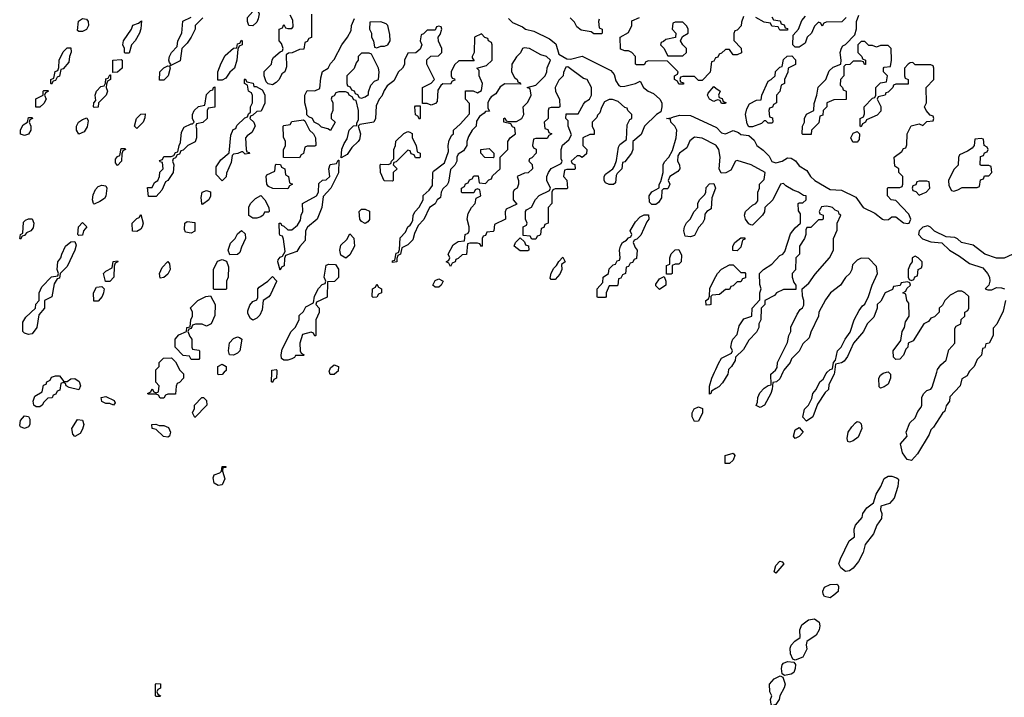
# Model space of a CAD drawing. Header units: inches. Extents: x 2769379 to 2883802, y 684208 to 828654.
# Tile 108 of 256: x 2776405 to 2781490, y 748322 to 751819. Entities that reach past the tile are written whole.
import ezdxf

# ---------------------------------------------------------------- set-up
doc = ezdxf.new("R2010")
doc.units = ezdxf.units.IN
doc.header["$MEASUREMENT"] = 0
for name, color, linetype in [('C7774', 7, 'Continuous'), ('C7775', 7, 'Continuous'), ('C7784', 7, 'Continuous'), ('C7785', 7, 'Continuous')]:
    doc.layers.add(name, color=color, linetype=linetype)

msp = doc.modelspace()

# ---------------------------------------------------------------- linework, layer by layer
at = {"layer": 'C7774', "color": 2, "elevation": 6}
for points in [[(2776650, 749952), (2776670, 749966), (2776690, 749966.8), (2776712.2, 749952.2), (2776718.8, 749930), (2776710, 749908.7), (2776661.2, 749921.2), (2776646, 749930), (2776642, 749942), (2776630, 749946), (2776618, 749942), (2776612.7, 749907.3), (2776598, 749902), (2776592.7, 749887.3), (2776578, 749882), (2776572.7, 749867.3), (2776550, 749866), (2776530, 749846), (2776522, 749830), (2776510, 749822), (2776490, 749822), (2776478, 749830), (2776475.3, 749850), (2776484, 749876), (2776522, 749898), (2776527.3, 749932.7), (2776542, 749938), (2776546, 749950), (2776562, 749958), (2776570, 749974), (2776590, 749982), (2776610, 749982), (2776632.7, 749952.7)], [(2776890, 749829.2), (2776870, 749838), (2776850, 749839), (2776829.2, 749849.2), (2776826, 749870), (2776850, 749874), (2776893.7, 749853.7), (2776898, 749842)], [(2777310, 749766), (2777298, 749790), (2777307.3, 749812.7), (2777308, 749830), (2777346, 749870), (2777354, 749870), (2777370, 749854), (2777371.3, 749830)], [(2779890, 749746), (2779878, 749770), (2779878, 749790), (2779889.1, 749810.9), (2779910, 749822), (2779932, 749812), (2779932, 749790), (2779910, 749748)], [(2776430, 749708.7), (2776410, 749718), (2776405.2, 749725.2), (2776408.9, 749751.1), (2776430, 749774), (2776450, 749772), (2776456.9, 749756.9), (2776458, 749730), (2776450, 749718)], [(2776690, 749668), (2776680.4, 749680.4), (2776675.3, 749710), (2776704, 749756), (2776730, 749752), (2776736, 749730), (2776730, 749706), (2776716.9, 749683.1)], [(2777170, 749665.2), (2777147.3, 749667.3), (2777110, 749704), (2777089.3, 749709.3), (2777088, 749730), (2777108.4, 749731.6), (2777125.4, 749725.4), (2777150, 749724.9), (2777174.2, 749714.2), (2777184, 749690), (2777178, 749670)], [(2777430, 749415.3), (2777410, 749428), (2777404.7, 749455.3), (2777409.2, 749470.8), (2777439, 749481), (2777448, 749490), (2777450, 749514), (2777470, 749514), (2777470, 749508), (2777454, 749506), (2777452, 749490), (2777464.7, 749450), (2777450, 749418)], [(2777110, 748326), (2777106, 748330), (2777106, 748390), (2777110, 748394), (2777131.6, 748391.6), (2777131.6, 748368.4), (2777118, 748362), (2777114, 748350), (2777118, 748338), (2777132, 748330), (2777130, 748326)]]:
    msp.add_lwpolyline(points, close=True, dxfattribs=at)
for points in [[(2777242, 750000), (2777251, 749991), (2777252, 749970), (2777230, 749946), (2777218, 749942), (2777212.7, 749927.3), (2777210, 749886), (2777170, 749886), (2777158, 749882), (2777150, 749866), (2777130, 749866), (2777122, 749882), (2777110, 749886), (2777070, 749886), (2777066, 749890), (2777082, 749898), (2777090, 749914), (2777098, 749898), (2777110, 749894), (2777122, 749898), (2777126, 749930), (2777108, 749948), (2777108.3, 750000)], [(2777461.8, 750000), (2777450, 749988), (2777430, 749986), (2777428, 749990), (2777428, 750000)], [(2777733.4, 750000), (2777731.6, 749968.4), (2777718, 749962), (2777710, 749946), (2777706, 749950), (2777707.7, 750000)], [(2778043.3, 750000), (2778030, 749988), (2778008.7, 749988.7), (2778005.2, 750000)], [(2780000, 749915.4), (2779978, 749902), (2779974, 749890), (2779967.3, 749887.3), (2779968, 749928), (2779979, 749970), (2779993.1, 750000)]]:
    msp.add_lwpolyline(points, dxfattribs=at)
at = {"layer": 'C7775', "color": 2, "elevation": 6}
for points in [[(2777610, 751788), (2777588.7, 751788.7), (2777582, 751810), (2777582, 751830), (2777610, 751862), (2777632, 751872), (2777642, 751850), (2777636.9, 751823.1), (2777630, 751806)], [(2776710, 751758), (2776704, 751764), (2776709, 751811), (2776730, 751824.7), (2776750, 751822), (2776758, 751810), (2776761, 751790), (2776750, 751768.7), (2776730, 751759)], [(2776950, 751646), (2776946, 751650), (2776946, 751670), (2776938, 751690), (2776942, 751710), (2776982, 751770), (2776988.9, 751791.1), (2777018, 751802), (2777034, 751814), (2777031.6, 751771.6), (2777024.7, 751750), (2777002, 751710), (2776982, 751690), (2776970, 751646)], [(2778270, 751808), (2778214, 751806), (2778212, 751770), (2778222, 751750), (2778222, 751730), (2778232, 751710), (2778238, 751678), (2778250, 751674), (2778270, 751682), (2778290, 751682), (2778306, 751690), (2778318, 751710), (2778316.4, 751743.6), (2778306, 751790), (2778298, 751798)], [(2779830, 751806), (2779790, 751806), (2779778, 751802), (2779774, 751770), (2779794, 751750), (2779792.7, 751727.3), (2779742, 751718), (2779730, 751706), (2779718, 751702), (2779714, 751690), (2779731.6, 751671.6), (2779752, 751632), (2779830, 751632), (2779848, 751650), (2779848, 751670), (2779829.1, 751689.1), (2779818, 751710), (2779828, 751732), (2779858, 751750), (2779858, 751770), (2779850, 751786)], [(2777428, 751508), (2777429, 751550), (2777445.6, 751594.4), (2777466, 751634), (2777510, 751672), (2777526, 751674), (2777530, 751694), (2777542, 751698), (2777550, 751714), (2777554, 751710), (2777554, 751690), (2777538, 751682), (2777532, 751668), (2777526, 751610), (2777514, 751570), (2777490, 751548), (2777470, 751518), (2777450, 751508)], [(2776570, 751486), (2776566, 751490), (2776566, 751510), (2776582, 751518), (2776588.4, 751551.6), (2776602, 751558), (2776607.3, 751572.7), (2776608.9, 751611.1), (2776630, 751654), (2776650, 751674), (2776670, 751674), (2776671.6, 751651.6), (2776662, 751630), (2776659.6, 751600.4), (2776630, 751566), (2776618, 751562), (2776611.6, 751528.4), (2776598, 751522), (2776590, 751506), (2776578, 751502)], [(2778210, 751646), (2778170, 751646), (2778154, 751630), (2778154, 751610), (2778143.6, 751596.4), (2778132.7, 751567.3), (2778094, 751530), (2778094, 751490), (2778098, 751478), (2778112.7, 751472.7), (2778118, 751458), (2778132.7, 751452.7), (2778138, 751438), (2778150, 751434), (2778158, 751418), (2778170, 751414), (2778190, 751422), (2778207.3, 751432.7), (2778207.3, 751447.3), (2778218, 751482), (2778238, 751502), (2778258, 751510), (2778262, 751550), (2778258, 751570), (2778222, 751642)], [(2776886, 751546), (2776886, 751610), (2776930, 751614), (2776934, 751610), (2776934, 751570), (2776910, 751548)], [(2776790, 751366), (2776786, 751370), (2776788, 751390), (2776798, 751402), (2776795.3, 751430), (2776802, 751450), (2776824.7, 751475.3), (2776842, 751478), (2776848.4, 751491.6), (2776850, 751514), (2776862, 751518), (2776870, 751534), (2776874, 751534), (2776874, 751510), (2776858, 751502), (2776852.7, 751487.3), (2776852, 751470), (2776858, 751450), (2776851, 751429), (2776812, 751390), (2776810, 751368)], [(2777128, 751508), (2777128.7, 751550), (2777149.1, 751570.9), (2777170, 751582), (2777179.6, 751579.6), (2777182, 751570), (2777171.3, 751530), (2777150, 751508)], [(2777614, 751474), (2777626, 751474), (2777658, 751458), (2777671.1, 751431.1), (2777672, 751388), (2777652, 751348), (2777630, 751346), (2777610, 751326), (2777598, 751322), (2777594, 751310), (2777614, 751290), (2777622, 751270), (2777603.6, 751236.4), (2777579.6, 751220.4), (2777572, 751210), (2777574, 751150), (2777578, 751138), (2777590, 751134), (2777591.6, 751128.4), (2777570, 751126), (2777558, 751138), (2777550, 751138), (2777531.6, 751128.4), (2777510, 751126), (2777502, 751118), (2777496.9, 751083.1), (2777472.7, 751027.3), (2777471.6, 751008.4), (2777450, 750988), (2777420.4, 751020.4), (2777420.4, 751059.6), (2777443.1, 751096.9), (2777487.3, 751132.7), (2777496.4, 751223.6), (2777507.3, 751252.7), (2777522, 751258), (2777527.3, 751272.7), (2777567.3, 751312.7), (2777582, 751318), (2777587.3, 751332.7), (2777598, 751342), (2777598, 751370), (2777608, 751390), (2777607.3, 751427.3), (2777602, 751442), (2777586, 751450), (2777582, 751482), (2777566, 751490), (2777566, 751510), (2777570, 751514), (2777578, 751498), (2777611.1, 751491.1)], [(2776510, 751368), (2776488.4, 751368.4), (2776489, 751411), (2776526, 751430), (2776526, 751450), (2776530, 751454), (2776550, 751454), (2776554, 751450), (2776538, 751442), (2776534, 751430), (2776542, 751410), (2776530, 751386)], [(2777070, 750906), (2777066, 750954), (2777090, 750954), (2777101.2, 750978.8), (2777118, 750990), (2777128, 751010), (2777128.4, 751031.6), (2777146, 751050), (2777142, 751082), (2777130, 751086), (2777127.3, 751092.7), (2777142, 751098), (2777150, 751114), (2777187.3, 751112.7), (2777202, 751118), (2777210, 751134), (2777222, 751138), (2777228, 751170), (2777235.3, 751184.7), (2777241.2, 751238.8), (2777255.3, 751264.7), (2777290, 751282), (2777298, 751282), (2777306, 751290), (2777298, 751310), (2777298, 751330), (2777306, 751350), (2777328.4, 751371.6), (2777362, 751378), (2777370, 751434), (2777390, 751454), (2777402, 751458), (2777406, 751470), (2777412.7, 751472.7), (2777412.7, 751367.3), (2777378, 751362), (2777374, 751350), (2777374, 751310), (2777351.6, 751288.4), (2777318, 751282), (2777314, 751270), (2777318, 751258), (2777318, 751210), (2777311.3, 751188.7), (2777274, 751170), (2777250, 751146), (2777238, 751142), (2777230, 751126), (2777218, 751122), (2777210, 751106), (2777198, 751102), (2777194, 751090), (2777202, 751070), (2777198, 751030), (2777170.8, 750989.2), (2777158, 750982), (2777139.8, 750940.2), (2777110, 750906)], [(2777010, 751258), (2776998, 751270), (2777008.7, 751310), (2777030, 751332), (2777054, 751334), (2777052, 751312), (2777042, 751290)], [(2778470, 751306), (2778462, 751322), (2778448.4, 751328.4), (2778446, 751370), (2778450, 751374), (2778474, 751374), (2778474, 751310)], [(2776430, 751222), (2776410, 751228), (2776408.9, 751251.1), (2776423.1, 751276.9), (2776446, 751290), (2776450, 751314), (2776470, 751314), (2776472, 751310), (2776458, 751302), (2776454, 751290), (2776462, 751270), (2776462, 751250), (2776450, 751228)], [(2776710, 751228.7), (2776699, 751250), (2776699, 751270), (2776709, 751290), (2776730, 751304.7), (2776752, 751312), (2776758, 751298), (2776754.4, 751265.6), (2776738.8, 751241.2)], [(2777850, 751106), (2777767.3, 751107.3), (2777768.4, 751148.4), (2777778, 751170), (2777778, 751190), (2777767.3, 751212.7), (2777766, 751270), (2777770, 751274), (2777802, 751278), (2777810, 751294), (2777870, 751302), (2777878, 751298), (2777902, 751250), (2777922, 751230), (2777932, 751210), (2777934, 751170), (2777930, 751166), (2777890, 751166), (2777878, 751162), (2777871.6, 751128.4), (2777858, 751122)], [(2778450, 751106), (2778442, 751122), (2778427.3, 751127.3), (2778422, 751142), (2778410, 751146), (2778350, 751086), (2778338, 751082), (2778334, 751070), (2778354, 751050), (2778334, 751030), (2778334, 750990), (2778330, 750986), (2778287.3, 750987.3), (2778268, 751030), (2778266, 751070), (2778270, 751074), (2778307.3, 751072.7), (2778322, 751078), (2778326, 751090), (2778338, 751102), (2778338, 751150), (2778346, 751170), (2778347.3, 751192.7), (2778388.4, 751231.6), (2778410, 751242), (2778419.6, 751239.6), (2778432, 751232), (2778432, 751210), (2778452, 751170), (2778458, 751138), (2778474, 751130), (2778474, 751110), (2778470, 751106)], [(2776910, 751066), (2776900.4, 751080.4), (2776900.4, 751099.6), (2776910, 751114), (2776922, 751118), (2776930, 751154), (2776950, 751154), (2776952, 751150), (2776938, 751142), (2776932.7, 751127.3), (2776931.6, 751088.4)], [(2778850, 751106), (2778807.3, 751107.3), (2778786, 751130), (2778786, 751150), (2778830, 751154), (2778854, 751130), (2778854, 751110)], [(2777750, 750526), (2777738, 750570), (2777740.4, 750579.6), (2777750, 750594), (2777762, 750598), (2777776.4, 750623.6), (2777767.3, 750687.3), (2777762, 750702), (2777750, 750706), (2777747.3, 750712.7), (2777746, 750770), (2777754, 750770), (2777758, 750758), (2777770, 750754), (2777790, 750734), (2777810, 750734), (2777840.4, 750759.6), (2777854.6, 750785.4), (2777858, 750810), (2777868, 750830), (2777866, 750870), (2777938, 750910), (2777948.7, 750930), (2777950, 750974), (2777968.4, 750991.6), (2777987.3, 750992.7), (2778006, 751010), (2778002, 751050), (2778008.7, 751071.3), (2778042, 751078), (2778050, 751094), (2778054, 751094), (2778051.1, 751028.9), (2778012, 750950), (2777972.7, 750907.3), (2777964.7, 750850), (2777942, 750790), (2777891.1, 750748.9), (2777882, 750730), (2777879.6, 750680.4), (2777851.6, 750648.4), (2777836.9, 750623.1), (2777778, 750602), (2777772.7, 750587.3), (2777771.6, 750548.4), (2777758, 750542)], [(2777790, 750946), (2777712.7, 750947.3), (2777690, 750958), (2777682, 750970), (2777678, 751010), (2777682, 751018), (2777722, 751038), (2777726, 751070), (2777730, 751074), (2777752.7, 751072.7), (2777758, 751058), (2777774, 751050), (2777778, 751018), (2777794, 751010), (2777798, 750978), (2777814, 750970), (2777798, 750962)], [(2776790, 750868), (2776786, 750870), (2776782, 750890), (2776784.7, 750915.3), (2776796.5, 750943.5), (2776810, 750958), (2776830, 750964.7), (2776850, 750962), (2776856, 750950), (2776850.8, 750909.2), (2776842.8, 750897.2), (2776819.8, 750880.2)], [(2777350, 750866), (2777346, 750870), (2777342, 750902), (2777348, 750930), (2777370, 750938), (2777390, 750931.3), (2777391.1, 750908.9), (2777382, 750890)], [(2779870, 750698), (2779842, 750702), (2779835.3, 750730), (2779839, 750750), (2779849.1, 750770.9), (2779868, 750790), (2779888, 750830), (2779908, 750850), (2779908, 750870), (2779915.3, 750890), (2779943.1, 750916.9), (2779948.7, 750930), (2779950, 750954), (2779968.4, 750971.6), (2779990, 750974), (2779998, 750950), (2779979.6, 750900.4), (2779976, 750844), (2779954, 750830), (2779943.6, 750816.4), (2779942, 750790), (2779931.6, 750768.4), (2779910, 750746), (2779890, 750706)], [(2777610, 750795.3), (2777589.1, 750809.1), (2777588, 750830), (2777588.4, 750851.6), (2777598, 750870), (2777623.1, 750896.9), (2777650, 750911.3), (2777672, 750890), (2777692, 750850), (2777694, 750830), (2777690, 750826), (2777670, 750826), (2777662, 750810), (2777650, 750802), (2777630, 750795.3)], [(2778190, 750768), (2778170, 750778), (2778162, 750790), (2778158, 750830), (2778170, 750842), (2778190, 750842), (2778211.6, 750831.6), (2778211.6, 750788.4), (2778203.6, 750776.4)], [(2776410, 750686), (2776406, 750690), (2776408.7, 750710), (2776422, 750718), (2776425.6, 750774.4), (2776434.6, 750785.4), (2776450, 750792), (2776470, 750792), (2776478, 750770), (2776474.8, 750745.2), (2776462, 750730), (2776441, 750719), (2776430, 750706), (2776418, 750702)], [(2776710, 750706), (2776706, 750710), (2776708.7, 750750), (2776730, 750772), (2776751.3, 750750), (2776734, 750730), (2776730, 750708)], [(2777010, 750726), (2776988.4, 750728.4), (2776986, 750770), (2777010, 750794), (2777022, 750798), (2777030, 750814), (2777042, 750770), (2777038, 750750), (2777030, 750738)], [(2777290, 750718), (2777262, 750722), (2777256.4, 750736.4), (2777258, 750770), (2777270, 750778), (2777310, 750772), (2777310, 750728)], [(2779390, 750386), (2779388, 750390), (2779388, 750430), (2779416.4, 750463.6), (2779418, 750490), (2779446, 750510), (2779450, 750534), (2779470, 750554), (2779482, 750558), (2779490, 750574), (2779502, 750578), (2779506, 750590), (2779502, 750630), (2779508, 750650), (2779518, 750670), (2779539, 750681), (2779550, 750694), (2779562, 750698), (2779566, 750710), (2779558, 750730), (2779584.7, 750775.3), (2779610, 750802), (2779630, 750812), (2779652.7, 750812.7), (2779654, 750790), (2779643.6, 750776.4), (2779612.7, 750707.3), (2779592.7, 750687.3), (2779578, 750682), (2779574, 750670), (2779583.6, 750643.6), (2779594, 750630), (2779590, 750586), (2779578, 750582), (2779570, 750566), (2779558, 750562), (2779550, 750546), (2779538, 750542), (2779534, 750510), (2779518, 750502), (2779510, 750486), (2779498, 750482), (2779494, 750450), (2779490, 750446), (2779450, 750446), (2779434, 750410), (2779434, 750390), (2779430, 750386)], [(2777490, 750606), (2777482, 750630), (2777494.6, 750665.4), (2777518, 750690), (2777530, 750714), (2777550, 750732), (2777570, 750714), (2777572, 750690), (2777550, 750646), (2777542, 750618), (2777530, 750608)], [(2776450, 750195.3), (2776430, 750202), (2776422, 750210), (2776421.2, 750258.8), (2776436.4, 750283.6), (2776486, 750330), (2776488.4, 750351.6), (2776506, 750370), (2776506, 750410), (2776520.2, 750439.8), (2776570, 750492), (2776602, 750498), (2776606, 750510), (2776598, 750530), (2776602, 750570), (2776618, 750590), (2776622, 750610), (2776642, 750650), (2776670, 750672), (2776690, 750674), (2776696, 750656), (2776690.7, 750629.3), (2776650, 750546), (2776614, 750510), (2776610, 750486), (2776598, 750482), (2776583.6, 750456.4), (2776571.3, 750388.7), (2776534, 750370), (2776534, 750330), (2776503.6, 750296.4), (2776494, 750230), (2776470, 750198)], [(2778090, 750588), (2778064, 750604), (2778058, 750630), (2778064, 750656), (2778095.3, 750684.7), (2778110, 750714), (2778131.1, 750691.1), (2778134, 750650), (2778110, 750606)], [(2778990, 750626), (2778958, 750650), (2778966, 750670), (2778990, 750694), (2779012.7, 750672.7), (2779018, 750658), (2779032.7, 750652.7), (2779034, 750630), (2779030, 750626)], [(2779746, 750506), (2779746, 750550), (2779762, 750558), (2779762, 750590), (2779769, 750611), (2779790, 750632), (2779810, 750634), (2779823.6, 750603.6), (2779822, 750570), (2779810, 750558), (2779790, 750558), (2779774, 750550), (2779774, 750510), (2779770, 750506)], [(2776848, 750468), (2776838, 750510), (2776850, 750522), (2776882, 750538), (2776888.7, 750571.3), (2776910, 750574), (2776912, 750570), (2776898, 750562), (2776892.7, 750547.3), (2776891.3, 750490), (2776870, 750468.7)], [(2777130, 750486), (2777128, 750510), (2777140.2, 750539.8), (2777170, 750572), (2777179.6, 750559.6), (2777182, 750530), (2777170, 750506), (2777150, 750488)], [(2777410, 750426), (2777406, 750430), (2777406, 750530), (2777427.3, 750572.7), (2777450, 750582), (2777472.7, 750572.7), (2777483.6, 750543.6), (2777482, 750490), (2777474, 750470), (2777474, 750430), (2777470, 750426)], [(2779150, 750478), (2779145.2, 750485.2), (2779149.4, 750510.6), (2779163.2, 750536.8), (2779178, 750550), (2779190, 750572), (2779210, 750594), (2779222, 750570), (2779203.6, 750556.4), (2779204.7, 750530), (2779194.8, 750505.2), (2779170, 750478)], [(2777930, 750186), (2777922, 750202), (2777910, 750206), (2777866, 750194), (2777852, 750150), (2777854, 750110), (2777858, 750098), (2777874, 750090), (2777870, 750086), (2777830, 750086), (2777823.6, 750076.4), (2777810, 750068.7), (2777790, 750062), (2777770, 750062), (2777758, 750070), (2777755.3, 750090), (2777761.2, 750118.8), (2777808, 750210), (2777828, 750230), (2777848, 750270), (2777848, 750292), (2777870, 750314), (2777883.1, 750336.9), (2777922, 750358), (2777928.4, 750391.6), (2777948.4, 750431.6), (2777967.3, 750452.7), (2777982, 750458), (2777986, 750470), (2777978, 750490), (2777988.4, 750551.6), (2778002, 750558), (2778036, 750556), (2778051, 750531), (2778051.6, 750488.4), (2778031.6, 750468.4), (2777994, 750466), (2777992.7, 750387.3), (2777938, 750362), (2777934, 750350), (2777952, 750330), (2777951.6, 750308.4), (2777934, 750270), (2777934, 750190)], [(2777610, 750268), (2777596.4, 750276.4), (2777583.1, 750303.1), (2777583.1, 750316.9), (2777593.6, 750346.4), (2777610, 750364.7), (2777630, 750374), (2777635.3, 750384.7), (2777635.3, 750430), (2777641.2, 750438.8), (2777686, 750470), (2777710, 750494), (2777731.6, 750471.6), (2777731.6, 750468.4), (2777699.8, 750400.2), (2777691.1, 750388.9), (2777662, 750370), (2777657.3, 750322.7), (2777645.4, 750294.6), (2777630, 750278)], [(2778550, 750438), (2778538, 750450), (2778550, 750474), (2778570, 750482), (2778592, 750470), (2778582, 750450), (2778570, 750438)], [(2779710, 750426), (2779690, 750446), (2779690, 750454), (2779710, 750482), (2779734, 750494), (2779742, 750470), (2779742, 750450)], [(2776810, 750366), (2776787.3, 750367.3), (2776786, 750410), (2776802, 750438), (2776830, 750442), (2776842, 750430), (2776838, 750410), (2776831.3, 750390)], [(2778230, 750386), (2778226, 750390), (2778228, 750430), (2778242, 750438), (2778250, 750454), (2778258, 750438), (2778274, 750430), (2778274, 750410), (2778258, 750402), (2778250, 750388)], [(2777370, 750238), (2777347.3, 750247.3), (2777312.7, 750247.3), (2777298, 750242), (2777290, 750226), (2777278, 750222), (2777274, 750210), (2777283.6, 750183.6), (2777294, 750170), (2777294, 750130), (2777298, 750118), (2777330, 750114), (2777334, 750110), (2777334, 750070), (2777330, 750066), (2777290, 750066), (2777282, 750082), (2777250, 750086), (2777208.4, 750128.4), (2777208, 750170), (2777227.3, 750192.7), (2777266, 750210), (2777268.9, 750231.1), (2777286, 750234), (2777288.7, 750270), (2777298, 750290), (2777298, 750310), (2777288, 750332), (2777326, 750370), (2777366, 750390), (2777390, 750394), (2777414, 750350), (2777412.7, 750292.7), (2777394, 750250)], [(2777510, 750088.7), (2777488.9, 750088.9), (2777484, 750110), (2777488.4, 750151.6), (2777510, 750174), (2777530, 750182), (2777539.6, 750179.6), (2777552, 750170), (2777542, 750110), (2777530, 750098)]]:
    msp.add_lwpolyline(points, close=True, dxfattribs=at)
for points in [[(2777912.7, 751847.3), (2777912.7, 751727.3), (2777898, 751722), (2777890, 751706), (2777878, 751702), (2777872.7, 751667.3), (2777850, 751666), (2777811.6, 751648.4), (2777792.7, 751647.3), (2777782, 751638), (2777783.6, 751576.4), (2777774, 751550), (2777759.6, 751540.4), (2777744.7, 751510), (2777730, 751495.3), (2777710, 751484), (2777688, 751488), (2777678, 751498), (2777668, 751530), (2777668.4, 751551.6), (2777706, 751590), (2777708.4, 751611.6), (2777716.4, 751623.6), (2777750, 751654), (2777762, 751658), (2777766, 751670), (2777756.4, 751696.4), (2777746, 751710), (2777746, 751770), (2777762, 751778), (2777770, 751794), (2777778, 751778), (2777790, 751774), (2777810, 751774), (2777818, 751782), (2777816.4, 751816.4), (2777802, 751842)], [(2777350.4, 751829.6), (2777311.3, 751790), (2777311, 751770), (2777291.3, 751730), (2777270, 751698), (2777242, 751670), (2777233.2, 751606.8), (2777182, 751582), (2777186, 751590), (2777178, 751598), (2777175.3, 751610), (2777179, 751630), (2777189.1, 751650.9), (2777219, 751681), (2777222, 751710), (2777242, 751750), (2777248, 751812), (2777290, 751832)], [(2778930, 751824.9), (2778950, 751804.9), (2779002, 751782), (2779018, 751770), (2779059.9, 751759.9), (2779141.4, 751721.4), (2779174.2, 751694.2), (2779190, 751642), (2779230, 751618), (2779250, 751616), (2779310, 751631.3), (2779457.2, 751557.2), (2779475.8, 751535.8), (2779484.4, 751504.4), (2779499.8, 751479.8), (2779510, 751474.8), (2779530, 751476.3), (2779586, 751490), (2779610, 751502), (2779626, 751470), (2779651, 751450), (2779678.3, 751438.3), (2779711, 751410), (2779722, 751390), (2779722, 751370), (2779716.9, 751343.1), (2779694, 751330), (2779632, 751270), (2779614, 751226), (2779572, 751190), (2779571.3, 751148.7), (2779564.7, 751130), (2779530, 751086), (2779518, 751082), (2779514, 751050), (2779490, 751026), (2779485.4, 751014.6), (2779482, 750978), (2779471.6, 750968.4), (2779450, 750968), (2779430, 750978), (2779424, 750990), (2779424, 751010), (2779430, 751022), (2779468, 751050), (2779476.4, 751063.6), (2779488, 751092), (2779498, 751162), (2779505.2, 751174.8), (2779539, 751201), (2779543.1, 751276.9), (2779556.4, 751303.6), (2779566, 751310), (2779566, 751330), (2779546, 751350), (2779542, 751362), (2779530, 751366), (2779496.4, 751396.4), (2779467.3, 751407.3), (2779450, 751408), (2779425.4, 751394.6), (2779410, 751366), (2779402, 751338), (2779390, 751326), (2779386, 751314), (2779362, 751290), (2779362, 751270), (2779372.7, 751247.3), (2779372.7, 751227.3), (2779350, 751226), (2779314, 751210), (2779314, 751170), (2779334, 751150), (2779332.7, 751127.3), (2779310, 751108), (2779296.4, 751116.4), (2779283.6, 751116.4), (2779254, 751090), (2779258, 751078), (2779271.6, 751071.6), (2779274, 751050), (2779270, 751046), (2779230, 751046), (2779218, 751042), (2779214, 751010), (2779231.6, 750991.6), (2779234, 750950), (2779230, 750946), (2779170, 750946), (2779158, 750942), (2779154, 750930), (2779154, 750870), (2779134, 750850), (2779134, 750770), (2779118, 750762), (2779112.7, 750747.3), (2779098, 750742), (2779094, 750710), (2779090, 750706), (2779078, 750702), (2779070, 750686), (2779050, 750686), (2779042, 750702), (2779006, 750706), (2779006, 750750), (2779022, 750758), (2779026, 750770), (2779018, 750790), (2779018, 750830), (2779022, 750838), (2779048.4, 750851.6), (2779069, 750891), (2779088.7, 750911.3), (2779142, 750938), (2779146, 750950), (2779128, 750990), (2779128, 751010), (2779135.3, 751030), (2779149.2, 751050.8), (2779202, 751078), (2779206, 751090), (2779202, 751102), (2779202, 751150), (2779208, 751172), (2779240.4, 751199.6), (2779255.3, 751224.7), (2779238, 751270), (2779238, 751298), (2779226, 751310), (2779227.3, 751332.7), (2779290, 751334), (2779316.5, 751383.5), (2779325.2, 751394.8), (2779348, 751410), (2779358, 751430), (2779358, 751470), (2779335.3, 751510), (2779316, 751516), (2779236.4, 751576.4), (2779225.4, 751574.6), (2779212.7, 751547.3), (2779212, 751530), (2779190, 751508), (2779171.3, 751470), (2779172, 751450), (2779192.7, 751407.3), (2779194, 751370), (2779190, 751366), (2779150, 751366), (2779138, 751362), (2779134, 751350), (2779134, 751310), (2779114, 751290), (2779118, 751258), (2779132.7, 751252.7), (2779138, 751238), (2779154, 751230), (2779138, 751222), (2779130, 751206), (2779070, 751206), (2779058, 751202), (2779054, 751170), (2779058, 751158), (2779071.6, 751151.6), (2779072, 751130), (2779050, 751106), (2779038, 751102), (2779034, 751090), (2779051.6, 751071.6), (2779054, 751050), (2779031.6, 751028.4), (2779012.7, 751027.3), (2778974, 751010), (2778982, 750990), (2778982, 750970), (2778974, 750950), (2778958, 750942), (2778954, 750930), (2778954, 750890), (2778972.7, 750867.3), (2778918, 750842), (2778912.7, 750827.3), (2778914, 750790), (2778858, 750762), (2778854, 750730), (2778850, 750726), (2778818, 750722), (2778810, 750706), (2778798, 750702), (2778794, 750690), (2778794, 750650), (2778790, 750648), (2778782, 750662), (2778770, 750666), (2778730, 750666), (2778718, 750662), (2778712.7, 750607.3), (2778690, 750606), (2778670, 750586), (2778658, 750582), (2778654, 750570), (2778638, 750562), (2778630, 750546), (2778622, 750562), (2778608, 750570), (2778622, 750578), (2778626, 750590), (2778618, 750610), (2778643.1, 750656.9), (2778670, 750674), (2778702, 750678), (2778706, 750710), (2778722, 750718), (2778726, 750730), (2778726, 750750), (2778715.3, 750790), (2778720.4, 750819.6), (2778738, 750850), (2778758, 750870), (2778762, 750898), (2778786, 750910), (2778782, 750942), (2778770, 750946), (2778758, 750942), (2778750, 750926), (2778690, 750926), (2778686, 750930), (2778686, 750950), (2778702, 750958), (2778707.3, 750972.7), (2778722, 750978), (2778727.3, 750992.7), (2778742, 750998), (2778750, 751014), (2778772.7, 751012.7), (2778778, 750978), (2778810, 750974), (2778827.3, 750992.7), (2778842, 750998), (2778847.3, 751012.7), (2778886, 751050), (2778886, 751110), (2778926, 751150), (2778926, 751190), (2778938, 751210), (2778966, 751230), (2778962, 751262), (2778950, 751266), (2778942, 751282), (2778906, 751290), (2778906, 751310), (2778910, 751312), (2778918, 751298), (2778930, 751294), (2778970, 751294), (2778998, 751310), (2779008, 751330), (2779006, 751370), (2779030, 751394), (2779046, 751430), (2779042, 751462), (2779026, 751470), (2779070, 751482), (2779119, 751530), (2779128, 751550), (2779128.4, 751571.6), (2779146, 751610), (2779126, 751630), (2779097.2, 751637.2), (2779038, 751670), (2779010, 751674), (2779002, 751670), (2778991.1, 751648.9), (2778970, 751628), (2778946, 751590), (2778944.7, 751550), (2778961, 751521), (2778974, 751510), (2778978, 751498), (2778990, 751494), (2778992.7, 751487.3), (2778910, 751488), (2778887.1, 751472.9), (2778863.6, 751436.4), (2778839.6, 751420.4), (2778832, 751410), (2778822, 751390), (2778822, 751362), (2778832, 751348), (2778810, 751346), (2778803.6, 751336.4), (2778779.6, 751320.4), (2778763.6, 751296.4), (2778762, 751270), (2778742, 751250), (2778723.6, 751216.4), (2778714, 751190), (2778714, 751170), (2778696.9, 751143.1), (2778670, 751126), (2778662, 751110), (2778662, 751090), (2778651.6, 751068.4), (2778630, 751046), (2778619.6, 750980.4), (2778612.7, 750967.3), (2778590, 750946), (2778582, 750930), (2778578, 750902), (2778562, 750890), (2778551.1, 750868.9), (2778522, 750850), (2778491.6, 750788.4), (2778463.6, 750756.4), (2778443.6, 750716.4), (2778436, 750684), (2778410, 750658), (2778378, 750642), (2778372, 750610), (2778358, 750602), (2778352.7, 750587.3), (2778352, 750570), (2778330, 750566), (2778330, 750574), (2778342, 750578), (2778350, 750614), (2778362, 750618), (2778367.3, 750632.7), (2778370, 750694), (2778398, 750722), (2778409.3, 750750.7), (2778422, 750758), (2778428.7, 750770), (2778435.3, 750784.7), (2778438, 750810), (2778448, 750830), (2778468.9, 750851.1), (2778488, 750890), (2778488.7, 750911.3), (2778520.2, 750939.8), (2778537.2, 750962.8), (2778538, 751030), (2778542, 751038), (2778599, 751081), (2778620.4, 751139.6), (2778618, 751170), (2778623.1, 751196.9), (2778636.4, 751223.6), (2778646, 751230), (2778646, 751250), (2778680.4, 751279.6), (2778727.3, 751332.7), (2778727.3, 751387.3), (2778708, 751410), (2778707.3, 751452.7), (2778747.3, 751452.7), (2778770, 751442), (2778790, 751454), (2778795.3, 751490), (2778778, 751530), (2778778, 751558), (2778766, 751570), (2778816.4, 751583.6), (2778846, 751610), (2778846, 751690), (2778842, 751702), (2778826, 751710), (2778822, 751722), (2778807.3, 751727.3), (2778790, 751746), (2778754, 751730), (2778752, 751650), (2778742, 751630), (2778742, 751622), (2778752.7, 751607.3), (2778672.7, 751607.3), (2778650, 751586), (2778634, 751550), (2778634, 751530), (2778638, 751518), (2778650, 751514), (2778652.7, 751507.3), (2778638, 751502), (2778630, 751486), (2778590, 751488), (2778579.6, 751480.4), (2778564.7, 751455.3), (2778562, 751398), (2778552.7, 751387.3), (2778530, 751378), (2778510, 751386), (2778486, 751386), (2778486, 751470), (2778530, 751492), (2778548, 751510), (2778508, 751590), (2778508, 751612), (2778528.4, 751631.6), (2778567.3, 751632.7), (2778586, 751650), (2778586, 751670), (2778568.4, 751708.4), (2778566, 751730), (2778576.4, 751743.6), (2778586, 751770), (2778582, 751782), (2778570, 751786), (2778558, 751782), (2778550, 751766), (2778510, 751766), (2778490, 751746), (2778478, 751742), (2778474, 751710), (2778482, 751690), (2778472.7, 751667.3), (2778451.6, 751648.4), (2778410, 751646), (2778392, 751610), (2778391.6, 751588.4), (2778382, 751570), (2778362, 751550), (2778336.9, 751503.1), (2778302.8, 751477.2), (2778286.8, 751453.2), (2778275.3, 751424.7), (2778262, 751410), (2778245.4, 751374.6), (2778242, 751310), (2778234, 751290), (2778162, 751278), (2778154, 751270), (2778164.7, 751230), (2778159.6, 751200.4), (2778154, 751190), (2778119.6, 751160.4), (2778096.9, 751123.1), (2778066, 751106), (2778068.9, 751151.1), (2778080.4, 751179.6), (2778096.4, 751203.6), (2778106, 751250), (2778128.4, 751271.6), (2778146, 751274), (2778146, 751286), (2778155.3, 751304.7), (2778155.3, 751350), (2778142, 751402), (2778130, 751406), (2778122, 751422), (2778106, 751430), (2778102, 751442), (2778087.3, 751447.3), (2778052.7, 751447.3), (2778038, 751442), (2778030, 751426), (2778018, 751422), (2778014, 751410), (2778022, 751390), (2778022, 751350), (2778014, 751330), (2778014, 751310), (2778034, 751290), (2778010, 751248), (2777996.4, 751256.4), (2777964, 751264), (2777950, 751278), (2777926, 751290), (2777918, 751310), (2777898, 751318), (2777888, 751328), (2777888.7, 751350), (2777878, 751390), (2777878, 751430), (2777890, 751454), (2777930, 751452), (2777955.3, 751464.7), (2777960.2, 751519.8), (2777968.7, 751551.3), (2777998, 751570), (2778010, 751594), (2778030, 751614), (2778068, 751690), (2778098, 751730), (2778116.4, 751763.6), (2778118, 751790), (2778134.6, 751825.4)], [(2779398, 751822), (2779394, 751810), (2779398, 751778), (2779414, 751770), (2779414, 751750), (2779410, 751746), (2779370, 751746), (2779356.4, 751756.4), (2779304.7, 751764.7), (2779283.1, 751783.1), (2779270, 751806), (2779248.4, 751828.4)], [(2780000, 751622.7), (2779998, 751622), (2779990, 751606), (2779978, 751602), (2779971.6, 751548.4), (2779930, 751506), (2779910, 751506), (2779890, 751526), (2779830, 751526), (2779818, 751522), (2779814, 751510), (2779818, 751498), (2779832.7, 751492.7), (2779832.7, 751487.3), (2779810, 751486), (2779802, 751502), (2779786, 751510), (2779786, 751530), (2779802, 751538), (2779806, 751550), (2779750, 751606), (2779652.7, 751607.3), (2779638, 751602), (2779630, 751586), (2779590, 751586), (2779586, 751590), (2779586, 751630), (2779566, 751650), (2779550, 751658), (2779530, 751658), (2779507.3, 751667.3), (2779506, 751730), (2779550, 751754), (2779566, 751790), (2779567.3, 751812.7), (2779606, 751830)], [(2780000, 751402), (2779990, 751398), (2779968, 751410), (2779958, 751430), (2779960.4, 751439.6), (2779990, 751474), (2780000, 751466.5)], [(2780000, 751171.1), (2779930, 751208.7), (2779890, 751213.2), (2779866.4, 751193.6), (2779850, 751158), (2779812, 751130), (2779803.6, 751116.4), (2779802, 751090), (2779812, 751070), (2779814, 751050), (2779803.6, 751036.4), (2779762, 751010), (2779754, 750990), (2779762, 750970), (2779754, 750950), (2779750, 750946), (2779730, 750946), (2779722, 750938), (2779719.6, 750900.4), (2779703.6, 750876.4), (2779690, 750866), (2779670, 750866), (2779658, 750878), (2779655.3, 750910), (2779670, 750931.3), (2779708, 750952), (2779708, 750968), (2779716.4, 750983.6), (2779728.7, 751030), (2779728.9, 751071.1), (2779734.6, 751085.4), (2779758, 751110), (2779776.4, 751143.6), (2779795.3, 751210), (2779798, 751250), (2779788, 751270), (2779768, 751290), (2779766, 751306), (2779746, 751310), (2779770, 751312), (2779781.2, 751318.8), (2779814.2, 751325.8), (2779870, 751324.9), (2780000, 751264.5)], [(2780000, 750399.1), (2779982, 750398), (2779974, 750390), (2779974, 750350), (2779970, 750348), (2779950, 750346), (2779948, 750370), (2779962, 750378), (2779967.3, 750392.7), (2779970, 750434), (2780000, 750494)], [(2777108.3, 750000), (2777108.4, 750011.6), (2777126, 750030), (2777126, 750050), (2777147.3, 750072.7), (2777190, 750074), (2777210, 750054), (2777232, 750010), (2777242, 750000)], [(2777428, 750000), (2777428, 750030), (2777450, 750042), (2777471.3, 750030), (2777470.8, 750009.2), (2777461.8, 750000)], [(2777707.7, 750000), (2777708, 750010), (2777730, 750014), (2777734, 750010), (2777733.4, 750000)], [(2778005.2, 750000), (2778004, 750004), (2778010, 750022), (2778030, 750038), (2778051.3, 750030), (2778050, 750006), (2778043.3, 750000)], [(2779993.1, 750000), (2780000, 750014.5)]]:
    msp.add_lwpolyline(points, dxfattribs=at)
at = {"layer": 'C7784', "color": 2, "elevation": 6}
for points in [[(2780063.9, 750000), (2780062, 749990), (2780035.3, 749944.7), (2780015.3, 749924.7), (2780000, 749915.4)], [(2780347, 750000), (2780330, 749966), (2780314, 749950), (2780294, 749946), (2780291.6, 749911.6), (2780284.7, 749890), (2780250.9, 749829.1), (2780230, 749818), (2780208.7, 749828.7), (2780215.3, 749844.7), (2780217.2, 749870), (2780227, 749893), (2780250, 749918), (2780270, 749932), (2780286, 749934), (2780284, 749990), (2780296, 750000)], [(2780613.2, 750000), (2780612, 749990), (2780583.6, 749936.4), (2780582, 749910), (2780565.4, 749894.6), (2780524.7, 749835.3), (2780502, 749770), (2780468, 749748), (2780448.7, 749768.7), (2780459, 749810), (2780478, 749830), (2780496.4, 749863.6), (2780502, 749890), (2780518, 749910), (2780538, 749950), (2780555.3, 749964.7), (2780570, 749994), (2780576, 750000)], [(2780892, 750000), (2780902, 749990), (2780902.8, 749970), (2780890, 749938), (2780870, 749924), (2780850, 749918), (2780844, 749924), (2780841.2, 749970), (2780850, 749984.7), (2780864.7, 749995.3), (2780882.4, 750000)], [(2781307, 750000), (2781298, 749982), (2781270, 749966), (2781262, 749930), (2781207.9, 749872.1), (2781206.8, 749850), (2781190, 749826), (2781182, 749798), (2781170, 749788), (2781124.5, 749715.5), (2781110, 749702), (2781102, 749678), (2781041.6, 749578.4), (2781010, 749544), (2780988, 749550), (2780963.7, 749583.7), (2780954, 749630), (2780989, 749670), (2780984, 749690), (2781001.5, 749738.5), (2781030, 749764.7), (2781042.7, 749797.3), (2781060.2, 749819.8), (2781064, 749830), (2781064, 749870), (2781072.3, 749887.7), (2781090, 749906), (2781110, 749912), (2781117.2, 749922.8), (2781141.2, 750000)]]:
    msp.add_lwpolyline(points, dxfattribs=at)
for points in [[(2780410, 749658), (2780402, 749670), (2780410, 749702), (2780430, 749714), (2780451, 749691), (2780430, 749668)], [(2780690, 749638), (2780682, 749642), (2780678, 749658), (2780684, 749690), (2780702, 749718), (2780722, 749738), (2780730, 749744.7), (2780742, 749742), (2780750, 749734), (2780754.8, 749710), (2780735.5, 749664.5), (2780710, 749645.2)], [(2780048, 749528), (2780049, 749570), (2780090, 749582), (2780098, 749570), (2780090, 749546), (2780070, 749528)], [(2780670, 748972), (2780646, 748990), (2780635.1, 749010), (2780643.6, 749036.4), (2780689.2, 749130), (2780717.2, 749150), (2780714.5, 749190), (2780720.9, 749210), (2780756, 749250), (2780759.3, 749270), (2780780.1, 749299.9), (2780814.6, 749325.4), (2780829, 749370), (2780853.2, 749410), (2780870, 749452), (2780890, 749462.8), (2780910, 749462.8), (2780934, 749454), (2780942, 749450), (2780943.6, 749443.6), (2780940.7, 749410), (2780922, 749350), (2780897.1, 749322.9), (2780851.6, 749308.4), (2780851, 749290), (2780857.3, 749270), (2780855.5, 749244.5), (2780831, 749210), (2780814.6, 749165.4), (2780771, 749110), (2780760.7, 749070), (2780737.3, 749022.7), (2780710, 748989.2), (2780690, 748975.1)], [(2780310, 748962), (2780302, 748970), (2780310, 749002), (2780330, 749024.7), (2780342, 749022), (2780350.8, 749010)], [(2780590, 748835.3), (2780562, 748842), (2780554.6, 748854.6), (2780553.2, 748870), (2780561.2, 748890), (2780590, 748903.8), (2780625.4, 748905.4), (2780630, 748902), (2780634, 748894), (2780632.5, 748867.5), (2780610, 748849)], [(2780410, 748514), (2780398, 748518), (2780385.6, 748545.6), (2780384.8, 748575.2), (2780389.6, 748590.4), (2780407.5, 748612.5), (2780435.3, 748630), (2780434, 748670), (2780444.4, 748695.6), (2780478.4, 748721.6), (2780510, 748727.7), (2780534, 748710), (2780538, 748690), (2780533.4, 748670), (2780517.7, 748642.3), (2780471, 748610), (2780467.1, 748592.9), (2780470.6, 748570), (2780450, 748529.3)], [(2780355.3, 748435.3), (2780343.1, 748443.1), (2780339.3, 748470), (2780342.7, 748490), (2780350, 748498.8), (2780370, 748506.8), (2780403.6, 748503.6), (2780410.9, 748490.9), (2780410.7, 748470), (2780402.8, 748450), (2780390, 748442)], [(2780290, 748278), (2780286, 748286), (2780282, 748310), (2780289.3, 748330), (2780279.3, 748350), (2780278, 748390), (2780302, 748418), (2780332.7, 748432.7), (2780346, 748426), (2780358, 748390), (2780353.4, 748370), (2780330.7, 748330), (2780326.8, 748310), (2780310, 748284)]]:
    msp.add_lwpolyline(points, close=True, dxfattribs=at)
at = {"layer": 'C7785', "color": 2, "elevation": 6}
for points in [[(2780000, 751264.5), (2780003.1, 751263.1), (2780030, 751236), (2780050, 751231), (2780090, 751246.8), (2780118, 751238), (2780130, 751227.3), (2780170, 751222), (2780198, 751198), (2780211.3, 751170), (2780245.5, 751145.5), (2780275.6, 751115.6), (2780290, 751086.8), (2780310, 751080.7), (2780342, 751090), (2780370, 751106), (2780390, 751104.7), (2780411.1, 751091.1), (2780430, 751064.7), (2780470, 751041), (2780488.4, 751010), (2780510.7, 750990), (2780590, 750942.4), (2780650, 750939.1), (2780724, 750904), (2780760.7, 750850), (2780821.4, 750821.4), (2780861, 750790), (2780870, 750786), (2780891.6, 750788.4), (2780910, 750802), (2780930, 750802), (2780970, 750771.3), (2780992.3, 750767.7), (2780998, 750770), (2781008, 750790), (2780996.4, 750816.4), (2780930, 750886), (2780906, 750890), (2780886, 750910), (2780886, 750950), (2780890, 750954), (2780950, 750954), (2780962, 750958), (2780966, 750970), (2780966, 751010), (2780946, 751030), (2780946, 751050), (2780924, 751064), (2780922, 751110), (2780960.4, 751139.6), (2780970, 751154), (2780982, 751158), (2780987.3, 751172.7), (2780989, 751230), (2781009.2, 751270.8), (2781050, 751282), (2781070, 751274), (2781090, 751294), (2781122, 751298), (2781126, 751310), (2781122, 751322), (2781107.3, 751327.3), (2781086, 751350), (2781078, 751370), (2781088, 751390), (2781086, 751470), (2781126, 751510), (2781126, 751570), (2781122, 751582), (2781110, 751586), (2781030, 751586), (2781018, 751598), (2781003.6, 751596.4), (2780994, 751590), (2780974, 751570), (2780974, 751530), (2780978, 751518), (2780994, 751510), (2780992.7, 751487.3), (2780930, 751486), (2780918, 751482), (2780914, 751470), (2780890, 751446), (2780878, 751442), (2780874, 751430), (2780838, 751422), (2780834, 751410), (2780851.6, 751371.6), (2780852.7, 751347.3), (2780832.7, 751327.3), (2780778, 751302), (2780774, 751290), (2780758, 751282), (2780750, 751266), (2780746, 751270), (2780746, 751310), (2780762, 751318), (2780767.3, 751332.7), (2780766, 751370), (2780810, 751414), (2780822, 751418), (2780826, 751430), (2780826, 751470), (2780850, 751494), (2780882, 751498), (2780886, 751530), (2780866, 751550), (2780866, 751570), (2780870, 751574), (2780902, 751578), (2780908, 751610), (2780906, 751670), (2780890, 751686), (2780850, 751686), (2780830, 751678), (2780810, 751686), (2780790, 751686), (2780770, 751706), (2780750, 751706), (2780734, 751690), (2780734, 751650), (2780754, 751630), (2780758, 751618), (2780774, 751610), (2780772.7, 751587.3), (2780767.3, 751587.3), (2780762, 751602), (2780750, 751606), (2780710, 751606), (2780692.7, 751587.3), (2780670, 751586), (2780662, 751578), (2780662, 751530), (2780644.7, 751510), (2780642, 751482), (2780654, 751470), (2780658, 751458), (2780674, 751450), (2780672.7, 751407.3), (2780610, 751406), (2780574, 751390), (2780574, 751370), (2780554, 751350), (2780552.7, 751327.3), (2780538, 751322), (2780532.7, 751287.3), (2780494, 751250), (2780492.7, 751227.3), (2780450, 751226), (2780446, 751230), (2780448, 751270), (2780458, 751290), (2780458, 751310), (2780468.7, 751331.3), (2780506, 751350), (2780507.3, 751387.3), (2780522, 751430), (2780529, 751471), (2780568, 751510), (2780585.2, 751554.8), (2780605.6, 751574.4), (2780646, 751590), (2780648, 751610), (2780642, 751650), (2780648.4, 751671.6), (2780655.3, 751684.7), (2780670, 751692), (2780718, 751742), (2780727.3, 751772.7), (2780726, 751810), (2780738, 751842)], [(2780143.6, 751836.4), (2780132.7, 751807.3), (2780131.6, 751788.4), (2780110, 751766), (2780098, 751762), (2780092.7, 751747.3), (2780092.7, 751712.7), (2780131.6, 751671.6), (2780132, 751648), (2780110, 751638), (2780090, 751638), (2780070, 751666), (2780050, 751666), (2780030, 751646), (2780018, 751642), (2780010, 751626), (2780000, 751622.7)], [(2780290, 751834), (2780298, 751818), (2780332.7, 751812.7), (2780338, 751798), (2780352.7, 751792.7), (2780358, 751778), (2780370, 751774), (2780370, 751766), (2780330, 751766), (2780322, 751782), (2780290, 751786), (2780282, 751802), (2780250, 751806), (2780206, 751830)], [(2780674, 751830), (2780651.6, 751808.4), (2780570, 751806), (2780558, 751802), (2780550, 751786), (2780542, 751802), (2780530, 751806), (2780510, 751786), (2780494, 751750), (2780472, 751730), (2780462, 751698), (2780430, 751678), (2780410, 751678), (2780398, 751690), (2780400.4, 751739.6), (2780428, 751770), (2780444, 751816), (2780463.1, 751836.9)], [(2780000, 751466.5), (2780022, 751450), (2780014, 751430), (2780018, 751418), (2780032.7, 751412.7), (2780038, 751398), (2780052.7, 751392.7), (2780050, 751386), (2780030, 751386), (2780022, 751402), (2780010, 751406), (2780000, 751402)], [(2780000, 750014.5), (2780014.6, 750045.4), (2780030, 750072), (2780082, 750098), (2780086, 750110), (2780078, 750130), (2780083.1, 750156.9), (2780088, 750170), (2780110, 750194), (2780121.2, 750238.8), (2780145.2, 750274.8), (2780186, 750290), (2780188.7, 750331.3), (2780227.3, 750372.7), (2780228, 750410), (2780234, 750430), (2780227.3, 750452.7), (2780226, 750510), (2780246, 750530), (2780290, 750558), (2780330, 750602), (2780346, 750610), (2780356.4, 750623.6), (2780386, 750714), (2780410, 750744.7), (2780438, 750770), (2780438, 750818), (2780427.3, 750832.7), (2780426, 750870), (2780430, 750874), (2780450, 750874), (2780466, 750890), (2780466, 750910), (2780452.5, 750912.5), (2780428, 750930), (2780400.2, 750940.2), (2780362, 750962), (2780350, 750974), (2780334, 750970), (2780294, 750890), (2780254, 750850), (2780251.6, 750828.4), (2780242, 750810), (2780190, 750758), (2780180.4, 750760.4), (2780170, 750766), (2780154, 750790), (2780149, 750810), (2780154, 750830), (2780190, 750862), (2780206, 750870), (2780216.4, 750883.6), (2780218, 750930), (2780226, 750950), (2780226, 750970), (2780250, 750994), (2780255.3, 751030), (2780182, 751070), (2780110, 751092.7), (2780102, 751090), (2780078, 751042), (2780051.6, 751028.4), (2780028, 751028), (2780018, 751050), (2780022, 751110), (2780015.3, 751150), (2780002, 751170), (2780000, 751171.1)], [(2780296, 750000), (2780308, 750010), (2780316.4, 750023.6), (2780318, 750050), (2780370, 750154), (2780378, 750190), (2780388, 750210), (2780388.4, 750231.6), (2780420.2, 750299.8), (2780436.4, 750323.6), (2780448.4, 750331.6), (2780454.6, 750345.4), (2780455.3, 750370), (2780447.3, 750392.7), (2780446, 750430), (2780480.4, 750459.6), (2780513.6, 750506.4), (2780588, 750590), (2780608, 750630), (2780608, 750690), (2780627.3, 750732.7), (2780626, 750770), (2780646, 750810), (2780636.4, 750816.4), (2780634, 750830), (2780616, 750836), (2780602, 750850), (2780590, 750854), (2780570, 750857.2), (2780546, 750854), (2780534, 750830), (2780538, 750818), (2780554, 750810), (2780554, 750790), (2780550, 750786), (2780530, 750786), (2780490, 750746), (2780470, 750746), (2780464.7, 750735.3), (2780464.7, 750710), (2780458, 750690), (2780432, 750650), (2780431.6, 750608.4), (2780414, 750590), (2780411.6, 750528.4), (2780394, 750510), (2780394, 750490), (2780403.6, 750463.6), (2780414, 750450), (2780412.7, 750427.3), (2780350, 750426), (2780314, 750410), (2780303.6, 750396.4), (2780254, 750370), (2780254, 750350), (2780234, 750330), (2780232, 750270), (2780222, 750250), (2780222, 750230), (2780210, 750206), (2780170, 750166), (2780143.6, 750116.4), (2780102, 750078), (2780099.6, 750060.4), (2780082, 750030), (2780066.4, 750013.6), (2780063.9, 750000)], [(2781530, 750606.6), (2781490, 750589), (2781450, 750588.7), (2781390, 750608.7), (2781330, 750655.3), (2781269.4, 750669.4), (2781248.9, 750688.9), (2781234.6, 750694.6), (2781190, 750698), (2781130, 750728.7), (2781108.9, 750748.9), (2781094.6, 750754.6), (2781070, 750748.7), (2781050.8, 750729.2), (2781047.3, 750710), (2781067.7, 750687.7), (2781110, 750673.4), (2781167.3, 750667.3), (2781207.7, 750630), (2781259.1, 750599.1), (2781310, 750560.3), (2781379.3, 750539.3), (2781403.1, 750510), (2781412.7, 750490), (2781415.5, 750470), (2781410.9, 750449.1), (2781392, 750430), (2781405.2, 750425.2), (2781425.5, 750425.5), (2781450, 750437.1), (2781475.8, 750435.8), (2781490.4, 750430)], [(2780576, 750000), (2780590, 750014), (2780602, 750018), (2780608, 750050), (2780618, 750062), (2780628.7, 750110), (2780648, 750130), (2780668, 750170), (2780694, 750206), (2780715.3, 750270), (2780740.9, 750319.1), (2780757.2, 750342.8), (2780768.9, 750351.1), (2780788.9, 750391.1), (2780808, 750450), (2780835.3, 750510), (2780830, 750546), (2780790, 750586), (2780750, 750588), (2780730, 750578), (2780706.4, 750553.6), (2780702, 750530), (2780692, 750510), (2780670, 750488), (2780644.7, 750450), (2780592, 750410), (2780566.4, 750373.6), (2780532, 750310), (2780531.1, 750288.9), (2780490, 750206), (2780482, 750178), (2780450, 750146), (2780431.1, 750108.9), (2780391.1, 750068.9), (2780384.7, 750050), (2780352, 750010), (2780347, 750000)], [(2780000, 750494), (2780008, 750510), (2780028.9, 750531.1), (2780070, 750554), (2780090, 750554), (2780130, 750514), (2780150, 750514), (2780154, 750510), (2780152.7, 750487.3), (2780138, 750482), (2780130, 750466), (2780110, 750466), (2780090, 750446), (2780078, 750442), (2780070, 750426), (2780050, 750426), (2780019.6, 750400.4), (2780000, 750399.1)], [(2781141.2, 750000), (2781145.6, 750014.4), (2781162.7, 750037.3), (2781190, 750062), (2781204, 750116), (2781235.3, 750150), (2781235.3, 750224.7), (2781242, 750238), (2781266, 750250), (2781267.3, 750272.7), (2781286, 750290), (2781286, 750310), (2781302, 750318), (2781306, 750330), (2781306, 750390), (2781286, 750410), (2781270, 750418), (2781250, 750418), (2781210, 750398), (2781182, 750370), (2781170, 750346), (2781154, 750330), (2781154, 750310), (2781130, 750286), (2781110, 750278), (2781098, 750262), (2781074, 750250), (2781018.8, 750161.2), (2780994, 750150), (2780992, 750130), (2780982, 750118), (2780970, 750088), (2780950, 750068), (2780930, 750066), (2780918, 750078), (2780915.3, 750110), (2780956.4, 750163.6), (2780962, 750210), (2780975.3, 750230), (2780980.4, 750259.6), (2780998, 750290), (2780996.4, 750356.4), (2780986, 750370), (2780982, 750402), (2780966, 750410), (2780982, 750418), (2780987.3, 750432.7), (2781006, 750450), (2781002, 750462), (2780990, 750466), (2780958, 750462), (2780952.7, 750447.3), (2780918, 750442), (2780912.7, 750427.3), (2780874, 750410), (2780852.7, 750367.3), (2780834, 750350), (2780834, 750330), (2780816, 750284), (2780782, 750250), (2780762, 750210), (2780712, 750150), (2780679.8, 750080.2), (2780663.6, 750056.4), (2780650, 750048), (2780618, 750042), (2780613.2, 750000)], [(2781496, 750370), (2781484.7, 750315.3), (2781451.6, 750248.4), (2781432.7, 750227.3), (2781432, 750190), (2781412, 750150), (2781394, 750146), (2781390, 750126), (2781378, 750122), (2781371.6, 750088.4), (2781350, 750066), (2781334, 750030), (2781310, 750006), (2781307, 750000)], [(2780882.4, 750000), (2780890, 750002), (2780892, 750000)]]:
    msp.add_lwpolyline(points, dxfattribs=at)
for points in [[(2780270, 751286), (2780258, 751298), (2780250, 751298), (2780236.9, 751283.1), (2780190, 751266), (2780170, 751266), (2780162, 751282), (2780154, 751330), (2780160.2, 751359.8), (2780174.6, 751385.4), (2780210, 751404.7), (2780234.6, 751405.4), (2780238, 751430), (2780270, 751502), (2780286, 751510), (2780306, 751530), (2780308.7, 751551.3), (2780330, 751574), (2780342, 751578), (2780350, 751614), (2780368.4, 751631.6), (2780392.7, 751632.7), (2780411.6, 751611.6), (2780411.6, 751588.4), (2780374, 751570), (2780371.6, 751548.4), (2780354, 751510), (2780354, 751490), (2780338, 751482), (2780331.6, 751448.4), (2780314, 751430), (2780314, 751390), (2780298, 751382), (2780292.7, 751367.3), (2780278, 751362), (2780274, 751350), (2780278, 751318), (2780292.7, 751312.7), (2780294, 751290), (2780290, 751286)], [(2780707.3, 751187.3), (2780698, 751210), (2780710, 751234), (2780730, 751242), (2780742, 751230), (2780739.6, 751200.4), (2780730, 751188)], [(2781370, 751206), (2781338, 751202), (2781334, 751170), (2781323.6, 751156.4), (2781299.6, 751140.4), (2781258, 751122), (2781252.7, 751107.3), (2781251.6, 751068.4), (2781230, 751046), (2781202, 750990), (2781203.6, 750963.6), (2781218, 750938), (2781230, 750934), (2781250, 750942), (2781272.7, 750952.7), (2781350, 750954), (2781362, 750958), (2781367.3, 750992.7), (2781382, 750998), (2781387.3, 751012.7), (2781410, 751014), (2781426, 751030), (2781422, 751062), (2781410, 751066), (2781370, 751066), (2781366, 751070), (2781367.3, 751112.7), (2781382, 751118), (2781387.3, 751132.7), (2781402, 751138), (2781406, 751150), (2781402, 751162), (2781386, 751170), (2781382, 751202)], [(2781090, 750986), (2781050, 750986), (2781038, 750982), (2781032.7, 750967.3), (2781018, 750962), (2781014, 750950), (2781018, 750938), (2781032.7, 750932.7), (2781050, 750914), (2781070, 750922), (2781086, 750930), (2781106, 750950), (2781102, 750982)], [(2780110, 750626), (2780088.4, 750628.4), (2780088, 750650), (2780098, 750670), (2780130, 750694), (2780150, 750694), (2780150, 750686), (2780138, 750682), (2780130, 750646)], [(2781030, 750598), (2781014, 750590), (2781014, 750570), (2781003.6, 750556.4), (2780994, 750530), (2780994, 750490), (2780998, 750478), (2781010, 750474), (2781022, 750478), (2781027.3, 750492.7), (2781042, 750498), (2781046, 750530), (2781062, 750538), (2781066, 750550), (2781066, 750570), (2781046, 750590)]]:
    msp.add_lwpolyline(points, close=True, dxfattribs=at)

doc.saveas('drawing.dxf')
